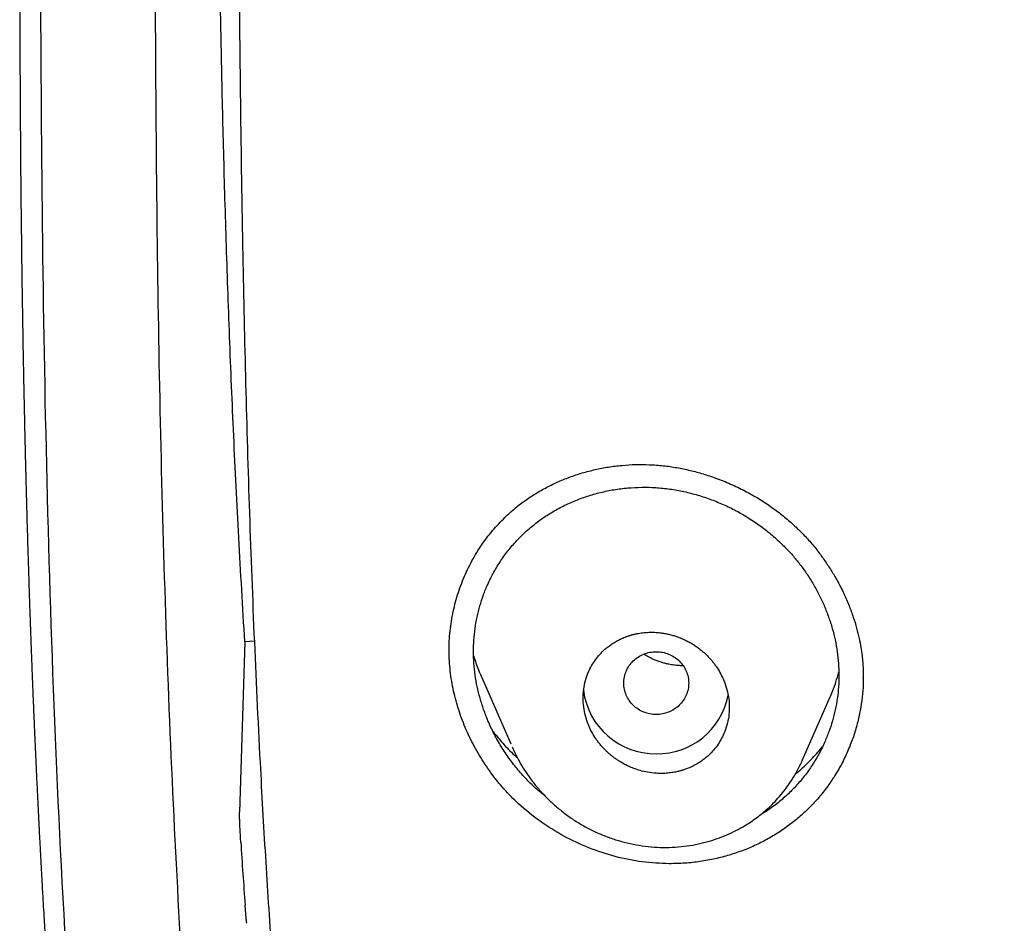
# Model space of a CAD drawing. Header units: millimetres. Extents: x 8 to 601, y 12 to 948.
# Tile 79 of 125: x 265 to 277, y 867 to 878. Entities that reach past the tile are written whole.
import ezdxf

# ---------------------------------------------------------------- set-up
doc = ezdxf.new("R2010")
doc.units = ezdxf.units.MM

msp = doc.modelspace()

# ---------------------------------------------------------------- linework, layer by layer
at = {"color": 7, "linetype": 'Continuous', "lineweight": 30}
for p, q in [((267.333, 870.39), (267.269, 868.294)), ((267.455, 870.401), (267.333, 870.39)), ((270.251, 869.95), (270.61, 869.137)), ((274.946, 869.943), (274.946, 869.951)), ((274.199, 868.937), (274.542, 869.715)), ((270.627, 869.099), (270.634, 869.082)), ((270.649, 869.05), (270.634, 869.082)), ((274.197, 868.933), (274.196, 868.931)), ((274.198, 868.932), (274.2, 868.937))]:
    msp.add_line(p, q, dxfattribs=at)
for centre, radius, start, end in [((272.386, 869.903), 0.889, 187.0165, 270.8333), ((272.411, 869.905), 0.892, 269.2457, 348.6749), ((400.847, 876.575), 133.843, 183.70474, 184.03845)]:
    msp.add_arc(centre, radius, start, end, dxfattribs=at)
for points, knots in [([(367.724, 842.606), (368.186, 843.834), (369.104, 846.279), (370.088, 850.049), (370.862, 853.83), (371.446, 857.622), (371.933, 861.808), (372.287, 866.387), (372.497, 871.352), (372.592, 876.9), (372.582, 883.029), (372.57, 889.759), (372.467, 896.508), (372.148, 903.286), (371.604, 908.942), (370.934, 913.465), (370.268, 916.863), (369.389, 920.247), (368.233, 923.591), (366.816, 926.668), (365.139, 929.432), (363.245, 931.847), (361.035, 933.992), (358.596, 935.846), (356.014, 937.444), (352.893, 939.047), (349.207, 940.568), (344.957, 941.937), (340.641, 943.02), (336.275, 943.847), (331.874, 944.416), (327.463, 944.74), (323.071, 944.867), (318.7, 944.878), (314.329, 944.865), (309.936, 944.738), (305.525, 944.416), (301.124, 943.848), (296.759, 943.02), (292.442, 941.939), (288.193, 940.568), (284.506, 939.048), (281.385, 937.445), (278.803, 935.848), (276.364, 933.992), (274.154, 931.848), (272.261, 929.432), (270.584, 926.668), (269.166, 923.592), (268.011, 920.247), (267.131, 916.863), (266.466, 913.465), (265.796, 908.942), (265.251, 903.286), (264.933, 896.508), (264.829, 889.759), (264.817, 883.029), (264.807, 876.449), (264.93, 869.996), (265.277, 863.671), (265.856, 858.212), (266.575, 853.627), (267.344, 849.914), (268.318, 846.213), (269.222, 843.812), (269.676, 842.606)], [0, 0, 0, 0, 0.01422, 0.028301, 0.042283, 0.056188, 0.070046, 0.088148, 0.106186, 0.124159, 0.148558, 0.172923, 0.197399, 0.221993, 0.24671, 0.259145, 0.27167, 0.284302, 0.297067, 0.309991, 0.320883, 0.3319, 0.342924, 0.353811, 0.364567, 0.375221, 0.391058, 0.40678, 0.422432, 0.438055, 0.453668, 0.469227, 0.484683, 0.500001, 0.515318, 0.530774, 0.546334, 0.561944, 0.577571, 0.59322, 0.608942, 0.624779, 0.635434, 0.646191, 0.657076, 0.668103, 0.679114, 0.690014, 0.702933, 0.7157, 0.728331, 0.740856, 0.753291, 0.778008, 0.802602, 0.827078, 0.851444, 0.875842, 0.898728, 0.921719, 0.944802, 0.958463, 0.9722, 0.986034, 1, 1, 1, 1]), ([(366.332, 842.728), (366.708, 843.715), (367.459, 845.689), (368.322, 848.729), (369.035, 851.799), (369.607, 854.894), (370.066, 858.003), (370.5, 861.715), (370.849, 866.034), (371.072, 870.955), (371.172, 876.1), (371.177, 881.465), (371.162, 887.054), (371.105, 892.646), (370.932, 898.243), (370.577, 903.84), (370.074, 908.492), (369.509, 912.198), (368.981, 914.964), (368.324, 917.709), (367.508, 920.417), (366.501, 923.069), (365.372, 925.421), (364.155, 927.464), (362.906, 929.211), (361.492, 930.837), (359.748, 932.485), (357.646, 934.094), (355.195, 935.625), (352.457, 937.048), (349.444, 938.344), (346.168, 939.5), (342.829, 940.466), (339.443, 941.262), (335.737, 941.953), (331.711, 942.482), (327.376, 942.809), (323.037, 942.941), (318.701, 942.955), (314.363, 942.94), (310.023, 942.807), (305.687, 942.482), (301.661, 941.953), (297.957, 941.263), (294.571, 940.467), (291.233, 939.499), (287.956, 938.343), (284.942, 937.048), (282.205, 935.625), (279.754, 934.094), (277.654, 932.484), (275.908, 930.838), (274.496, 929.211), (273.245, 927.464), (272.029, 925.42), (270.899, 923.069), (269.892, 920.417), (269.077, 917.709), (268.42, 914.965), (267.892, 912.198), (267.327, 908.493), (266.823, 903.84), (266.469, 898.244), (266.296, 892.647), (266.238, 887.054), (266.223, 881.465), (266.228, 876.175), (266.323, 871.179), (266.527, 866.482), (266.885, 861.789), (267.366, 857.69), (267.915, 854.186), (268.478, 851.272), (269.172, 848.382), (270.001, 845.519), (270.712, 843.659), (271.068, 842.728)], [0, 0, 0, 0, 0.011709, 0.0234, 0.035079, 0.046745, 0.058401, 0.070053, 0.08835, 0.106637, 0.124908, 0.145647, 0.166375, 0.187119, 0.207887, 0.228673, 0.249479, 0.259892, 0.270315, 0.28075, 0.291198, 0.301658, 0.31213, 0.319994, 0.327864, 0.335737, 0.343609, 0.354092, 0.364563, 0.37502, 0.38755, 0.400066, 0.41258, 0.425091, 0.437599, 0.45323, 0.468841, 0.484431, 0.499999, 0.515569, 0.531166, 0.546782, 0.562408, 0.574915, 0.587424, 0.599934, 0.612454, 0.624987, 0.635443, 0.645912, 0.656393, 0.664263, 0.672136, 0.680006, 0.687871, 0.698343, 0.708803, 0.71925, 0.729685, 0.740108, 0.750521, 0.771326, 0.792113, 0.81288, 0.833624, 0.854353, 0.875091, 0.892532, 0.909986, 0.927451, 0.944927, 0.955919, 0.966921, 0.977933, 0.988958, 1, 1, 1, 1]), ([(265.543, 909.612), (265.542, 909.607), (265.54, 909.584), (265.536, 909.54), (265.529, 909.477), (265.522, 909.407), (265.515, 909.329), (265.506, 909.238), (265.496, 909.141), (265.486, 909.04), (265.477, 908.948), (265.469, 908.866), (265.462, 908.791), (265.455, 908.714), (265.447, 908.627), (265.437, 908.525), (265.427, 908.421), (265.418, 908.317), (265.409, 908.216), (265.399, 908.116), (265.391, 908.022), (265.383, 907.937), (265.377, 907.864), (265.372, 907.804), (265.367, 907.753), (265.363, 907.706), (265.358, 907.651), (265.352, 907.586), (265.346, 907.515), (265.34, 907.444), (265.334, 907.377), (265.329, 907.309), (265.323, 907.242), (265.318, 907.178), (265.313, 907.118), (265.307, 907.055), (265.301, 906.983), (265.294, 906.888), (265.284, 906.773), (265.273, 906.641), (265.263, 906.513), (265.254, 906.394), (265.245, 906.286), (265.238, 906.189), (265.232, 906.116), (265.228, 906.058), (265.224, 906.01), (265.22, 905.951), (265.214, 905.881), (265.209, 905.808), (265.204, 905.739), (265.199, 905.675), (265.195, 905.618), (265.191, 905.567), (265.188, 905.523), (265.185, 905.484), (265.182, 905.445), (265.179, 905.4), (265.175, 905.344), (265.17, 905.276), (265.164, 905.199), (265.159, 905.124), (265.154, 905.053), (265.15, 904.987), (265.145, 904.919), (265.14, 904.85), (265.136, 904.785), (265.132, 904.728), (265.129, 904.682), (265.126, 904.642), (265.123, 904.596), (265.119, 904.539), (265.114, 904.468), (265.109, 904.393), (265.104, 904.315), (265.098, 904.217), (265.09, 904.1), (265.082, 903.968), (265.074, 903.844), (265.067, 903.726), (265.059, 903.598), (265.05, 903.455), (265.04, 903.292), (265.03, 903.122), (265.022, 902.976), (265.015, 902.861), (265.011, 902.781), (265.006, 902.71), (265.002, 902.637), (264.998, 902.554), (264.993, 902.459), (264.987, 902.357), (264.981, 902.253), (264.976, 902.154), (264.971, 902.06), (264.967, 901.981), (264.963, 901.915), (264.96, 901.855), (264.957, 901.79), (264.953, 901.716), (264.948, 901.617), (264.942, 901.499), (264.936, 901.367), (264.931, 901.262), (264.927, 901.184), (264.924, 901.13), (264.922, 901.078), (264.919, 901.02), (264.915, 900.94), (264.911, 900.838), (264.905, 900.723), (264.9, 900.612), (264.896, 900.508), (264.891, 900.411), (264.887, 900.32), (264.884, 900.237), (264.88, 900.16), (264.877, 900.09), (264.875, 900.029), (264.873, 899.986), (264.872, 899.955), (264.871, 899.928), (264.869, 899.892), (264.867, 899.847), (264.864, 899.775), (264.86, 899.681), (264.856, 899.567), (264.851, 899.456), (264.847, 899.35), (264.843, 899.253), (264.84, 899.169), (264.837, 899.099), (264.835, 899.033), (264.832, 898.963), (264.829, 898.881), (264.826, 898.792), (264.823, 898.7), (264.819, 898.591), (264.814, 898.468), (264.809, 898.329), (264.805, 898.191), (264.801, 898.074), (264.798, 897.982), (264.796, 897.919), (264.794, 897.861), (264.792, 897.802), (264.789, 897.73), (264.787, 897.643), (264.784, 897.542), (264.78, 897.435), (264.777, 897.323), (264.774, 897.222), (264.771, 897.131), (264.769, 897.052), (264.766, 896.971), (264.764, 896.892), (264.762, 896.817), (264.76, 896.752), (264.758, 896.697), (264.757, 896.652), (264.756, 896.616), (264.755, 896.584), (264.754, 896.547), (264.753, 896.5), (264.751, 896.442), (264.749, 896.375), (264.747, 896.301), (264.745, 896.225), (264.743, 896.135), (264.74, 896.03), (264.737, 895.912), (264.734, 895.796), (264.732, 895.683), (264.729, 895.573), (264.726, 895.47), (264.724, 895.384), (264.723, 895.315), (264.722, 895.261), (264.72, 895.213), (264.719, 895.168), (264.719, 895.128), (264.718, 895.086), (264.716, 895.038), (264.715, 894.977), (264.713, 894.902), (264.712, 894.813), (264.709, 894.717), (264.707, 894.618), (264.705, 894.492), (264.702, 894.341), (264.698, 894.174), (264.695, 894.021), (264.693, 893.883), (264.69, 893.755), (264.688, 893.641), (264.686, 893.542), (264.685, 893.456), (264.683, 893.377), (264.682, 893.3), (264.681, 893.218), (264.679, 893.128), (264.677, 893.028), (264.675, 892.883), (264.672, 892.688), (264.668, 892.443), (264.664, 892.183), (264.66, 891.916), (264.657, 891.668), (264.654, 891.443), (264.651, 891.242), (264.649, 891.045), (264.646, 890.854), (264.644, 890.67), (264.642, 890.495), (264.64, 890.331), (264.638, 890.177), (264.637, 890.032), (264.634, 889.759), (264.631, 889.48), (264.628, 889.194), (264.627, 889.034), (264.625, 888.869), (264.623, 888.695), (264.622, 888.509), (264.62, 888.311), (264.618, 888.094), (264.616, 887.857), (264.614, 887.599), (264.611, 887.326), (264.609, 887.039), (264.606, 886.737), (264.604, 886.421), (264.601, 886.091), (264.598, 885.753), (264.596, 885.415), (264.593, 885.089), (264.591, 884.776), (264.588, 884.478), (264.586, 884.192), (264.584, 883.917), (264.582, 883.652), (264.58, 883.398), (264.579, 883.157), (264.577, 882.929), (264.576, 882.736), (264.575, 882.578), (264.574, 882.456), (264.573, 882.345), (264.572, 882.246), (264.572, 882.159), (264.571, 882.084), (264.571, 882.021), (264.571, 881.962), (264.57, 881.902), (264.57, 881.834), (264.57, 881.757), (264.569, 881.666), (264.568, 881.56), (264.568, 881.437), (264.567, 881.302), (264.566, 881.152), (264.566, 880.984), (264.565, 880.798), (264.564, 880.599), (264.563, 880.384), (264.563, 880.154), (264.562, 879.914), (264.562, 879.664), (264.562, 879.406), (264.561, 879.134), (264.561, 878.85), (264.562, 878.623), (264.562, 878.46), (264.562, 878.363), (264.562, 878.267), (264.562, 878.177), (264.563, 878.097), (264.563, 878.029), (264.563, 877.973), (264.563, 877.927), (264.563, 877.883), (264.563, 877.833), (264.564, 877.769), (264.564, 877.693), (264.564, 877.605), (264.565, 877.5), (264.565, 877.379), (264.566, 877.246), (264.567, 877.11), (264.567, 876.978), (264.568, 876.848), (264.569, 876.722), (264.57, 876.599), (264.571, 876.462), (264.572, 876.312), (264.573, 876.15), (264.575, 875.995), (264.576, 875.847), (264.578, 875.707), (264.579, 875.577), (264.581, 875.467), (264.582, 875.375), (264.583, 875.299), (264.583, 875.231), (264.584, 875.172), (264.585, 875.12), (264.585, 875.074), (264.586, 875.022), (264.587, 874.958), (264.588, 874.878), (264.589, 874.782), (264.591, 874.671), (264.593, 874.545), (264.596, 874.378), (264.599, 874.174), (264.603, 873.937), (264.607, 873.738), (264.61, 873.576), (264.613, 873.45), (264.615, 873.325), (264.618, 873.201), (264.621, 873.082), (264.623, 872.966), (264.626, 872.856), (264.628, 872.753), (264.63, 872.664), (264.632, 872.592), (264.633, 872.535), (264.635, 872.487), (264.636, 872.438), (264.637, 872.383), (264.639, 872.321), (264.641, 872.251), (264.643, 872.174), (264.645, 872.078), (264.649, 871.962), (264.652, 871.823), (264.657, 871.668), (264.662, 871.497), (264.668, 871.309), (264.674, 871.125), (264.68, 870.946), (264.684, 870.812), (264.688, 870.709), (264.69, 870.639), (264.693, 870.572), (264.695, 870.516), (264.696, 870.472), (264.697, 870.44), (264.698, 870.417), (264.699, 870.399), (264.699, 870.382), (264.7, 870.361), (264.701, 870.339), (264.702, 870.301), (264.705, 870.245), (264.707, 870.167), (264.711, 870.077), (264.715, 869.979), (264.719, 869.878), (264.724, 869.736), (264.732, 869.555), (264.741, 869.346), (264.749, 869.154), (264.757, 868.972), (264.766, 868.789), (264.773, 868.637), (264.779, 868.518), (264.783, 868.432), (264.787, 868.347), (264.791, 868.269), (264.794, 868.206), (264.797, 868.157), (264.798, 868.123), (264.8, 868.096), (264.801, 868.072), (264.802, 868.042), (264.805, 867.998), (264.808, 867.939), (264.812, 867.866), (264.816, 867.78), (264.821, 867.682), (264.827, 867.58), (264.834, 867.452), (264.842, 867.303), (264.852, 867.136), (264.861, 866.983), (264.869, 866.838), (264.878, 866.696), (264.885, 866.579), (264.891, 866.486), (264.895, 866.418), (264.899, 866.351), (264.903, 866.288), (264.907, 866.235), (264.909, 866.195), (264.911, 866.167), (264.912, 866.148), (264.913, 866.131), (264.915, 866.112), (264.917, 866.079), (264.92, 866.031), (264.924, 865.964), (264.93, 865.884), (264.936, 865.791), (264.943, 865.685), (264.952, 865.559), (264.962, 865.415), (264.973, 865.253), (264.986, 865.082), (264.996, 864.939), (265.005, 864.826), (265.011, 864.748), (265.017, 864.668), (265.023, 864.586), (265.029, 864.503), (265.036, 864.419), (265.042, 864.346), (265.046, 864.288), (265.049, 864.247), (265.052, 864.217), (265.054, 864.195), (265.055, 864.174), (265.057, 864.151), (265.06, 864.11), (265.065, 864.048), (265.073, 863.96), (265.081, 863.856), (265.091, 863.741), (265.101, 863.624), (265.112, 863.492), (265.124, 863.348), (265.138, 863.196), (265.15, 863.054), (265.162, 862.918), (265.175, 862.783), (265.188, 862.643), (265.199, 862.524), (265.208, 862.43), (265.214, 862.367), (265.219, 862.315), (265.222, 862.278), (265.225, 862.251), (265.227, 862.227), (265.23, 862.199), (265.234, 862.16), (265.239, 862.109), (265.245, 862.047), (265.252, 861.973), (265.26, 861.89), (265.269, 861.799), (265.284, 861.656), (265.303, 861.469), (265.326, 861.244), (265.348, 861.037), (265.368, 860.857), (265.384, 860.705), (265.399, 860.576), (265.412, 860.459), (265.424, 860.353), (265.434, 860.264), (265.442, 860.19), (265.45, 860.127), (265.457, 860.062), (265.465, 859.991), (265.475, 859.911), (265.485, 859.821), (265.497, 859.721), (265.51, 859.611), (265.524, 859.495), (265.539, 859.376), (265.553, 859.257), (265.57, 859.124), (265.589, 858.975), (265.609, 858.813), (265.63, 858.65), (265.648, 858.515), (265.662, 858.408), (265.672, 858.332), (265.681, 858.264), (265.689, 858.204), (265.696, 858.152), (265.703, 858.106), (265.709, 858.061), (265.716, 858.01), (265.724, 857.948), (265.734, 857.874), (265.746, 857.79), (265.758, 857.7), (265.774, 857.59), (265.791, 857.464), (265.811, 857.325), (265.831, 857.191), (265.85, 857.062), (265.868, 856.94), (265.884, 856.828), (265.899, 856.729), (265.912, 856.643), (265.923, 856.568), (265.933, 856.501), (265.943, 856.436), (265.954, 856.366), (265.966, 856.288), (265.979, 856.204), (265.994, 856.112), (266.009, 856.013), (266.026, 855.906), (266.045, 855.79), (266.064, 855.674), (266.082, 855.56), (266.101, 855.449), (266.12, 855.331), (266.141, 855.205), (266.163, 855.073), (266.183, 854.957), (266.199, 854.865), (266.21, 854.803), (266.218, 854.756), (266.224, 854.721), (266.229, 854.691), (266.235, 854.656), (266.244, 854.609), (266.254, 854.549), (266.267, 854.475), (266.282, 854.394), (266.297, 854.308), (266.312, 854.224), (266.334, 854.104), (266.362, 853.951), (266.391, 853.793), (266.415, 853.667), (266.433, 853.571), (266.45, 853.479), (266.467, 853.39), (266.484, 853.306), (266.498, 853.234), (266.509, 853.175), (266.517, 853.132), (266.525, 853.094), (266.532, 853.055), (266.541, 853.012), (266.553, 852.952), (266.569, 852.873), (266.589, 852.771), (266.612, 852.658), (266.637, 852.536), (266.663, 852.405), (266.692, 852.266), (266.717, 852.145), (266.738, 852.046), (266.755, 851.97), (266.771, 851.895), (266.786, 851.825), (266.799, 851.765), (266.809, 851.715), (266.818, 851.674), (266.826, 851.638), (266.835, 851.598), (266.846, 851.547), (266.86, 851.482), (266.876, 851.409), (266.893, 851.334), (266.909, 851.261), (266.93, 851.168), (266.955, 851.059), (266.983, 850.937), (267.008, 850.829), (267.03, 850.732), (267.05, 850.646), (267.069, 850.565), (267.088, 850.488), (267.105, 850.416), (267.121, 850.348), (267.137, 850.279), (267.156, 850.201), (267.178, 850.111), (267.202, 850.013), (267.228, 849.908), (267.255, 849.797), (267.284, 849.681), (267.314, 849.565), (267.343, 849.451), (267.37, 849.345), (267.395, 849.246), (267.418, 849.157), (267.44, 849.074), (267.46, 848.999), (267.477, 848.933), (267.493, 848.873), (267.51, 848.811), (267.528, 848.743), (267.548, 848.667), (267.571, 848.582), (267.597, 848.488), (267.622, 848.396), (267.647, 848.308), (267.669, 848.228), (267.693, 848.143), (267.716, 848.059), (267.738, 847.982), (267.756, 847.918), (267.77, 847.87), (267.781, 847.833), (267.79, 847.8), (267.802, 847.76), (267.816, 847.71), (267.834, 847.65), (267.852, 847.586), (267.876, 847.504), (267.904, 847.409), (267.936, 847.301), (267.967, 847.197), (267.997, 847.098), (268.025, 847.005), (268.051, 846.92), (268.073, 846.85), (268.09, 846.795), (268.103, 846.753), (268.114, 846.718), (268.123, 846.688), (268.132, 846.659), (268.143, 846.626), (268.156, 846.584), (268.172, 846.532), (268.191, 846.472), (268.217, 846.392), (268.246, 846.298), (268.279, 846.196), (268.309, 846.104), (268.337, 846.02), (268.368, 845.924), (268.405, 845.812), (268.449, 845.681), (268.495, 845.544), (268.545, 845.397), (268.598, 845.242), (268.654, 845.084), (268.7, 844.952), (268.736, 844.851), (268.76, 844.784), (268.781, 844.726), (268.8, 844.673), (268.82, 844.619), (268.843, 844.554), (268.871, 844.477), (268.904, 844.388), (268.94, 844.29), (268.975, 844.197), (269.007, 844.111), (269.036, 844.034), (269.064, 843.962), (269.087, 843.9), (269.107, 843.849), (269.125, 843.802), (269.144, 843.752), (269.166, 843.697), (269.189, 843.637), (269.213, 843.575), (269.239, 843.511), (269.265, 843.444), (269.295, 843.369), (269.326, 843.291), (269.359, 843.208), (269.393, 843.124), (269.427, 843.042), (269.457, 842.968), (269.485, 842.899), (269.518, 842.822), (269.557, 842.728), (269.604, 842.616), (269.65, 842.507), (269.692, 842.408), (269.727, 842.328), (269.757, 842.257), (269.786, 842.191), (269.819, 842.115), (269.859, 842.025), (269.906, 841.919), (269.954, 841.812), (270.001, 841.708), (270.045, 841.611), (270.087, 841.52), (270.126, 841.436), (270.162, 841.359), (270.195, 841.288), (270.229, 841.216), (270.265, 841.141), (270.303, 841.059), (270.343, 840.977), (270.38, 840.901), (270.414, 840.83), (270.447, 840.764), (270.478, 840.7), (270.507, 840.641), (270.538, 840.578), (270.574, 840.507), (270.616, 840.423), (270.661, 840.335), (270.708, 840.242), (270.755, 840.151), (270.8, 840.064), (270.844, 839.978), (270.893, 839.887), (270.942, 839.794), (270.989, 839.706), (271.033, 839.623), (271.074, 839.546), (271.115, 839.472), (271.153, 839.401), (271.195, 839.325), (271.242, 839.241), (271.296, 839.145), (271.355, 839.039), (271.417, 838.93), (271.475, 838.829), (271.528, 838.736), (271.577, 838.652), (271.624, 838.572), (271.664, 838.503), (271.699, 838.445), (271.728, 838.396), (271.758, 838.346), (271.792, 838.289), (271.832, 838.222), (271.875, 838.151), (271.917, 838.082), (271.954, 838.021), (272, 837.946), (272.059, 837.852), (272.128, 837.741), (272.196, 837.633), (272.262, 837.528), (272.334, 837.416), (272.408, 837.302), (272.481, 837.19), (272.547, 837.089), (272.609, 836.994), (272.668, 836.906), (272.724, 836.821), (272.777, 836.743), (272.828, 836.668), (272.875, 836.599), (272.921, 836.531), (272.968, 836.462), (273.018, 836.39), (273.067, 836.319), (273.116, 836.249), (273.164, 836.181), (273.209, 836.116), (273.25, 836.057), (273.291, 836), (273.333, 835.941), (273.366, 835.894), (273.386, 835.867), (273.39, 835.861)], [0, 0, 0, 0, 0.000168, 0.000948, 0.001764, 0.002694, 0.003747, 0.004881, 0.006342, 0.007656, 0.008896, 0.010027, 0.010953, 0.011907, 0.013081, 0.014461, 0.015962, 0.017261, 0.018611, 0.019963, 0.02126, 0.022381, 0.023323, 0.024183, 0.024762, 0.025354, 0.026078, 0.026952, 0.027945, 0.028898, 0.029784, 0.030604, 0.03159, 0.03244, 0.033169, 0.033985, 0.034944, 0.036022, 0.037754, 0.039518, 0.041251, 0.042832, 0.044271, 0.045519, 0.046675, 0.047184, 0.047798, 0.04858, 0.04953, 0.050558, 0.051478, 0.052283, 0.053078, 0.053724, 0.054298, 0.05482, 0.055296, 0.055838, 0.056603, 0.057506, 0.058538, 0.059641, 0.060476, 0.061342, 0.062239, 0.063165, 0.064067, 0.064814, 0.06542, 0.0659, 0.066401, 0.067224, 0.068172, 0.069181, 0.070201, 0.071232, 0.073075, 0.074818, 0.076448, 0.077967, 0.079465, 0.081487, 0.083632, 0.085877, 0.088209, 0.089394, 0.090434, 0.091329, 0.092228, 0.09331, 0.094571, 0.095978, 0.097342, 0.098662, 0.099913, 0.101022, 0.10179, 0.10252, 0.103373, 0.104357, 0.105457, 0.107269, 0.109012, 0.110668, 0.1114, 0.112098, 0.112762, 0.113479, 0.114376, 0.115925, 0.11747, 0.118927, 0.120297, 0.121578, 0.122771, 0.123869, 0.124842, 0.125822, 0.126629, 0.127262, 0.127512, 0.127855, 0.128323, 0.128915, 0.129629, 0.131156, 0.132651, 0.134113, 0.13554, 0.136833, 0.137938, 0.138855, 0.139608, 0.140527, 0.14163, 0.142842, 0.144059, 0.145278, 0.147113, 0.148946, 0.150771, 0.152576, 0.153571, 0.154396, 0.155079, 0.155842, 0.156736, 0.157929, 0.159282, 0.160704, 0.162177, 0.1637, 0.164725, 0.165772, 0.166841, 0.167927, 0.168926, 0.16979, 0.170519, 0.171115, 0.171576, 0.171928, 0.172396, 0.173034, 0.173789, 0.174695, 0.175707, 0.176714, 0.17771, 0.179301, 0.180862, 0.182392, 0.183892, 0.185362, 0.186747, 0.187994, 0.188772, 0.189485, 0.190133, 0.190717, 0.191235, 0.191749, 0.192385, 0.193148, 0.194173, 0.195363, 0.196689, 0.198003, 0.199284, 0.201706, 0.204003, 0.205948, 0.207792, 0.209505, 0.211064, 0.212327, 0.213469, 0.214489, 0.215463, 0.216551, 0.217759, 0.219085, 0.220513, 0.223581, 0.226853, 0.230327, 0.23396, 0.237532, 0.240277, 0.242966, 0.245601, 0.248181, 0.250662, 0.253005, 0.255208, 0.257273, 0.2592, 0.261041, 0.268292, 0.270435, 0.272581, 0.274769, 0.277111, 0.279615, 0.28228, 0.285107, 0.288402, 0.291893, 0.29558, 0.299461, 0.303538, 0.307809, 0.312275, 0.316931, 0.321546, 0.325987, 0.330182, 0.334211, 0.338077, 0.341778, 0.345379, 0.348809, 0.352066, 0.355151, 0.358061, 0.359867, 0.361529, 0.363027, 0.364361, 0.36553, 0.366536, 0.367377, 0.368095, 0.368895, 0.36981, 0.370838, 0.37198, 0.373472, 0.375121, 0.376929, 0.378895, 0.381196, 0.383682, 0.38636, 0.38924, 0.392324, 0.395612, 0.398899, 0.402365, 0.406009, 0.409829, 0.413822, 0.415109, 0.416413, 0.417733, 0.418964, 0.420039, 0.420944, 0.421699, 0.422304, 0.422764, 0.42346, 0.424317, 0.425334, 0.426511, 0.427849, 0.429532, 0.431373, 0.43319, 0.434963, 0.436693, 0.43838, 0.440024, 0.441625, 0.443877, 0.446037, 0.448106, 0.450084, 0.451969, 0.45371, 0.455281, 0.456395, 0.457403, 0.458305, 0.4591, 0.45979, 0.460374, 0.460964, 0.461842, 0.462923, 0.464201, 0.465677, 0.46735, 0.469221, 0.472376, 0.475528, 0.478672, 0.480348, 0.482022, 0.483692, 0.48536, 0.486968, 0.488439, 0.49, 0.491372, 0.492555, 0.493549, 0.494268, 0.494845, 0.495474, 0.496203, 0.497033, 0.497963, 0.498994, 0.500125, 0.501788, 0.503633, 0.505691, 0.507968, 0.510465, 0.513183, 0.515333, 0.517605, 0.51853, 0.519474, 0.520404, 0.521182, 0.521737, 0.522159, 0.522449, 0.52265, 0.522881, 0.523149, 0.523454, 0.523795, 0.524658, 0.525693, 0.5269, 0.528252, 0.529599, 0.530921, 0.533938, 0.536813, 0.539258, 0.541639, 0.544072, 0.546563, 0.547696, 0.548841, 0.549997, 0.551073, 0.551966, 0.55254, 0.553001, 0.553351, 0.553613, 0.553956, 0.554559, 0.555346, 0.556317, 0.557471, 0.558807, 0.560199, 0.56154, 0.563937, 0.566155, 0.568196, 0.570064, 0.571923, 0.573865, 0.574746, 0.575642, 0.576556, 0.577432, 0.578143, 0.578682, 0.579032, 0.579241, 0.579453, 0.579713, 0.580022, 0.58074, 0.581632, 0.582698, 0.583938, 0.585354, 0.586942, 0.588959, 0.59111, 0.593394, 0.595812, 0.596834, 0.597879, 0.598945, 0.600034, 0.601143, 0.602275, 0.60337, 0.604068, 0.604613, 0.605003, 0.605252, 0.605512, 0.605826, 0.606193, 0.607131, 0.608302, 0.609706, 0.611308, 0.612885, 0.614396, 0.616583, 0.618618, 0.6205, 0.622255, 0.624047, 0.625907, 0.627835, 0.628814, 0.629672, 0.63036, 0.630878, 0.631166, 0.631448, 0.631829, 0.632307, 0.633005, 0.633842, 0.634819, 0.635935, 0.637185, 0.63845, 0.641679, 0.64468, 0.64745, 0.64999, 0.651856, 0.653573, 0.655137, 0.65655, 0.657813, 0.658705, 0.659545, 0.660347, 0.661274, 0.662389, 0.663566, 0.664898, 0.666386, 0.667975, 0.669563, 0.671151, 0.672737, 0.674916, 0.677095, 0.679272, 0.681428, 0.682551, 0.683568, 0.684478, 0.685281, 0.685976, 0.686563, 0.687122, 0.68779, 0.688617, 0.689602, 0.690745, 0.691997, 0.693229, 0.695168, 0.697035, 0.698832, 0.700557, 0.702211, 0.703743, 0.70504, 0.706191, 0.707199, 0.708063, 0.708879, 0.709841, 0.710873, 0.712004, 0.713232, 0.714558, 0.715982, 0.717525, 0.71924, 0.720635, 0.722127, 0.723716, 0.725403, 0.727188, 0.729022, 0.730064, 0.7309, 0.73153, 0.731953, 0.732305, 0.732774, 0.733361, 0.734193, 0.735185, 0.736326, 0.737484, 0.738623, 0.739745, 0.742319, 0.744792, 0.746123, 0.747409, 0.748648, 0.74984, 0.750985, 0.752059, 0.752767, 0.753344, 0.753805, 0.754309, 0.754893, 0.755559, 0.756734, 0.758099, 0.759643, 0.761302, 0.763069, 0.764942, 0.766922, 0.767931, 0.768967, 0.770018, 0.770968, 0.771781, 0.772457, 0.772995, 0.773419, 0.773926, 0.77462, 0.775499, 0.776539, 0.77757, 0.778558, 0.779504, 0.781339, 0.782989, 0.784455, 0.785737, 0.786893, 0.787965, 0.78904, 0.790014, 0.79089, 0.791792, 0.792852, 0.794068, 0.795438, 0.796829, 0.798349, 0.799961, 0.801546, 0.803093, 0.804605, 0.805872, 0.807111, 0.808259, 0.809278, 0.81017, 0.810942, 0.811736, 0.81269, 0.813727, 0.814859, 0.816147, 0.817601, 0.818631, 0.819732, 0.820903, 0.822113, 0.823172, 0.824047, 0.824737, 0.825151, 0.825553, 0.8261, 0.826794, 0.827634, 0.828546, 0.829438, 0.830983, 0.832467, 0.833888, 0.835247, 0.836544, 0.837729, 0.838749, 0.839432, 0.840013, 0.840492, 0.840869, 0.841241, 0.841682, 0.842259, 0.842973, 0.843823, 0.844748, 0.846294, 0.847701, 0.848968, 0.850103, 0.851198, 0.852953, 0.854741, 0.856634, 0.858672, 0.860861, 0.86308, 0.865263, 0.866352, 0.867304, 0.868103, 0.868779, 0.869523, 0.870365, 0.871485, 0.872739, 0.874112, 0.875603, 0.876649, 0.877746, 0.878805, 0.879683, 0.880377, 0.880967, 0.88166, 0.882465, 0.883301, 0.884221, 0.885073, 0.886009, 0.887071, 0.888221, 0.889333, 0.8906, 0.891785, 0.892827, 0.893734, 0.894708, 0.896146, 0.897737, 0.899488, 0.900818, 0.901947, 0.90293, 0.903862, 0.904804, 0.906189, 0.90773, 0.909367, 0.910814, 0.912223, 0.913564, 0.914765, 0.91586, 0.916919, 0.917879, 0.918971, 0.920215, 0.921442, 0.9226, 0.92354, 0.924541, 0.925504, 0.926356, 0.927124, 0.92829, 0.929507, 0.930795, 0.9322, 0.933616, 0.934839, 0.936075, 0.937441, 0.938928, 0.940216, 0.941391, 0.942632, 0.943682, 0.944714, 0.945834, 0.947108, 0.948506, 0.950228, 0.951913, 0.953455, 0.954849, 0.956133, 0.957325, 0.958516, 0.959279, 0.960023, 0.960746, 0.961594, 0.962659, 0.963821, 0.964905, 0.965852, 0.96663, 0.968389, 0.970255, 0.971813, 0.973427, 0.975166, 0.977093, 0.978786, 0.980452, 0.981838, 0.983289, 0.984625, 0.985866, 0.987048, 0.988194, 0.989172, 0.990296, 0.991473, 0.992615, 0.993734, 0.994842, 0.995895, 0.996828, 0.997696, 0.998668, 0.999714, 1, 1, 1, 1]), ([(267.808, 864.744), (267.788, 864.978), (267.736, 865.596), (267.664, 866.599), (267.589, 867.752), (267.516, 869.049), (267.448, 870.491), (267.389, 872.077), (267.343, 873.665), (267.306, 875.353), (267.28, 877.143), (267.263, 879.035), (267.255, 880.926), (267.253, 882.818), (267.253, 884.71), (267.253, 886.511), (267.257, 888.223), (267.264, 889.844), (267.278, 891.465), (267.299, 893.086), (267.33, 894.707), (267.372, 896.328), (267.423, 897.834), (267.481, 899.223), (267.545, 900.497), (267.619, 901.769), (267.705, 903.041), (267.804, 904.312), (267.915, 905.581), (268.002, 906.425), (268.045, 906.847)], [0, 0, 0, 0, 0.016752, 0.044156, 0.071558, 0.098957, 0.136632, 0.17431, 0.211993, 0.249682, 0.294557, 0.33944, 0.384329, 0.42922, 0.474111, 0.519, 0.557476, 0.59595, 0.634422, 0.672892, 0.711362, 0.749836, 0.788331, 0.818587, 0.848844, 0.879098, 0.909344, 0.939579, 0.969798, 1, 1, 1, 1]), ([(267.333, 870.39), (267.308, 870.818), (267.257, 871.664), (267.196, 872.916), (267.145, 874.136), (267.104, 875.324), (267.071, 876.473), (267.045, 877.583), (267.026, 878.654), (267.01, 879.694), (266.999, 880.703), (266.991, 881.68), (266.985, 882.625), (266.982, 883.539), (266.979, 884.388), (266.978, 885.174), (266.977, 885.872), (266.977, 886.346), (266.977, 886.605), (266.977, 886.685), (266.977, 886.763), (266.977, 886.842), (266.977, 886.92), (266.977, 887.103), (266.977, 887.403), (266.977, 887.832), (266.977, 888.299), (266.977, 888.804), (266.977, 889.346), (266.978, 889.914), (266.979, 890.507), (266.98, 891.122), (266.982, 891.77), (266.986, 892.452), (266.99, 893.183), (266.997, 893.964), (267.006, 894.797), (267.017, 895.667), (267.028, 896.377), (267.037, 896.797), (267.039, 896.914)], [0, 0, 0, 0, 0.048455, 0.095674, 0.141659, 0.186415, 0.229941, 0.271494, 0.311862, 0.351045, 0.389043, 0.425855, 0.46148, 0.495918, 0.529168, 0.557444, 0.584799, 0.60811, 0.611109, 0.614097, 0.617072, 0.620035, 0.622986, 0.625924, 0.640693, 0.656885, 0.674502, 0.693542, 0.714006, 0.735893, 0.757833, 0.781037, 0.805504, 0.831234, 0.858226, 0.888231, 0.919651, 0.952486, 0.98673, 1, 1, 1, 1]), ([(270.531, 871.917), (270.566, 871.949), (270.639, 872.018), (270.76, 872.113), (270.894, 872.204), (271.034, 872.285), (271.18, 872.357), (271.332, 872.419), (271.488, 872.471), (271.648, 872.512), (271.812, 872.544), (271.978, 872.564), (272.146, 872.575), (272.259, 872.572), (272.316, 872.571)], [0, 0, 0, 0, 0.073552, 0.157202, 0.240948, 0.32482, 0.408832, 0.49298, 0.577253, 0.661634, 0.746106, 0.830656, 0.915283, 1, 1, 1, 1]), ([(272.316, 872.571), (272.373, 872.568), (272.486, 872.561), (272.654, 872.536), (272.818, 872.502), (272.977, 872.459), (273.143, 872.404), (273.314, 872.336), (273.489, 872.252), (273.652, 872.16), (273.805, 872.061), (273.946, 871.956), (274.076, 871.846), (274.195, 871.732), (274.302, 871.615), (274.399, 871.496), (274.486, 871.376), (274.563, 871.257), (274.639, 871.128), (274.71, 870.988), (274.774, 870.839), (274.826, 870.698), (274.867, 870.563), (274.898, 870.438), (274.92, 870.325), (274.934, 870.225), (274.943, 870.14), (274.947, 870.074), (274.949, 870.024), (274.949, 869.99), (274.949, 869.963), (274.949, 869.949), (274.949, 869.944)], [0, 0, 0, 0, 0.042523, 0.084331, 0.12539, 0.165659, 0.205101, 0.253181, 0.299857, 0.345088, 0.38885, 0.431137, 0.47196, 0.511372, 0.549493, 0.586326, 0.621857, 0.656067, 0.688937, 0.730649, 0.769921, 0.806733, 0.841078, 0.872953, 0.901691, 0.926829, 0.948395, 0.966424, 0.977656, 0.986959, 0.994378, 1, 1, 1, 1]), ([(271.041, 868.485), (271.01, 868.509), (270.933, 868.57), (270.819, 868.68), (270.698, 868.812), (270.588, 868.953), (270.489, 869.102), (270.401, 869.258), (270.33, 869.41), (270.273, 869.557), (270.229, 869.697), (270.194, 869.839), (270.168, 869.982), (270.153, 870.126), (270.148, 870.27), (270.153, 870.413), (270.167, 870.556), (270.192, 870.696), (270.226, 870.834), (270.27, 870.968), (270.327, 871.108), (270.398, 871.25), (270.486, 871.393), (270.585, 871.528), (270.696, 871.654), (270.817, 871.771), (270.948, 871.877), (271.088, 871.971), (271.235, 872.054), (271.388, 872.125), (271.547, 872.184), (271.711, 872.231), (271.878, 872.265), (272.049, 872.286), (272.221, 872.295), (272.394, 872.291), (272.568, 872.273), (272.741, 872.242), (272.912, 872.198), (273.08, 872.142), (273.245, 872.074), (273.405, 871.995), (273.559, 871.904), (273.706, 871.802), (273.846, 871.69), (273.969, 871.575), (274.077, 871.459), (274.171, 871.344), (274.258, 871.223), (274.337, 871.097), (274.408, 870.967), (274.47, 870.833), (274.524, 870.696), (274.569, 870.556), (274.604, 870.414), (274.63, 870.271), (274.645, 870.126), (274.651, 869.981), (274.646, 869.837), (274.631, 869.695), (274.605, 869.555), (274.571, 869.417), (274.526, 869.282), (274.47, 869.143), (274.398, 869), (274.311, 868.856), (274.212, 868.721), (274.102, 868.594), (273.982, 868.477), (273.851, 868.372), (273.748, 868.298), (273.687, 868.264), (273.675, 868.257)], [0, 0, 0, 0, 0.01015, 0.025767, 0.041402, 0.057046, 0.072701, 0.088361, 0.10402, 0.117063, 0.130096, 0.143115, 0.15612, 0.169115, 0.182106, 0.195114, 0.208148, 0.221202, 0.234266, 0.247334, 0.260398, 0.276051, 0.29169, 0.307344, 0.323038, 0.338797, 0.354566, 0.370286, 0.385975, 0.401643, 0.417296, 0.432937, 0.448567, 0.464187, 0.479799, 0.495409, 0.511028, 0.526669, 0.542326, 0.557995, 0.573664, 0.589324, 0.604966, 0.620586, 0.636182, 0.651759, 0.664742, 0.677736, 0.690744, 0.703764, 0.716795, 0.729834, 0.742879, 0.755928, 0.76898, 0.782039, 0.795108, 0.808199, 0.821291, 0.834364, 0.847429, 0.860491, 0.873553, 0.886615, 0.902285, 0.917949, 0.933602, 0.949242, 0.964872, 0.980491, 0.996106, 1, 1, 1, 1]), ([(272.56, 867.66), (272.449, 867.665), (272.226, 867.674), (271.894, 867.743), (271.569, 867.849), (271.258, 867.995), (270.966, 868.177), (270.721, 868.375), (270.521, 868.578), (270.36, 868.778), (270.218, 868.992), (270.097, 869.218), (269.998, 869.452), (269.923, 869.693), (269.872, 869.939), (269.847, 870.186), (269.849, 870.432), (269.878, 870.676), (269.933, 870.913), (270.011, 871.143), (270.113, 871.363), (270.237, 871.57), (270.377, 871.759), (270.485, 871.869), (270.537, 871.922)], [0, 0, 0, 0, 0.055795, 0.111821, 0.167969, 0.224078, 0.279995, 0.33563, 0.377292, 0.419021, 0.460806, 0.502607, 0.544375, 0.586066, 0.627653, 0.669142, 0.710615, 0.752173, 0.793844, 0.835615, 0.87745, 0.919298, 0.961116, 1, 1, 1, 1]), ([(272.399, 868.773), (272.428, 868.772), (272.482, 868.77), (272.557, 868.776), (272.612, 868.784), (272.648, 868.791), (272.669, 868.796), (272.689, 868.801), (272.707, 868.806), (272.723, 868.811), (272.758, 868.822), (272.808, 868.841), (272.872, 868.871), (272.93, 868.905), (272.983, 868.942), (273.038, 868.987), (273.095, 869.043), (273.15, 869.111), (273.196, 869.184), (273.238, 869.268), (273.272, 869.365), (273.294, 869.472), (273.302, 869.582), (273.295, 869.692), (273.272, 869.804), (273.238, 869.905), (273.196, 869.995), (273.158, 870.06), (273.123, 870.11), (273.094, 870.147), (273.064, 870.183), (273.032, 870.217), (272.997, 870.25), (272.961, 870.282), (272.922, 870.313), (272.88, 870.343), (272.836, 870.371), (272.789, 870.397), (272.744, 870.419), (272.702, 870.437), (272.661, 870.453), (272.616, 870.468), (272.568, 870.481), (272.515, 870.493), (272.458, 870.502), (272.389, 870.508), (272.313, 870.51), (272.234, 870.504), (272.18, 870.495), (272.146, 870.488), (272.129, 870.484), (272.112, 870.48), (272.097, 870.476), (272.083, 870.472), (272.071, 870.468), (272.044, 870.46), (272.002, 870.444), (271.947, 870.42), (271.897, 870.392), (271.85, 870.363), (271.808, 870.332), (271.758, 870.291), (271.704, 870.238), (271.649, 870.17), (271.602, 870.097), (271.56, 870.013), (271.526, 869.917), (271.504, 869.81), (271.497, 869.7), (271.504, 869.59), (271.526, 869.479), (271.559, 869.378), (271.601, 869.288), (271.64, 869.222), (271.675, 869.172), (271.703, 869.135), (271.734, 869.099), (271.765, 869.066), (271.796, 869.036), (271.827, 869.007), (271.861, 868.98), (271.896, 868.954), (271.934, 868.928), (271.973, 868.904), (272.015, 868.881), (272.064, 868.857), (272.126, 868.831), (272.205, 868.805), (272.297, 868.783), (272.364, 868.777), (272.399, 868.773)], [0, 0, 0, 0, 0.01539, 0.029066, 0.04103, 0.045262, 0.049229, 0.052932, 0.05637, 0.059543, 0.062452, 0.076079, 0.089137, 0.101627, 0.113551, 0.124909, 0.141527, 0.157847, 0.173876, 0.189618, 0.210169, 0.230242, 0.249853, 0.269815, 0.290098, 0.310723, 0.326431, 0.34235, 0.350393, 0.358492, 0.366646, 0.374858, 0.383101, 0.391571, 0.40027, 0.409198, 0.418355, 0.427742, 0.43736, 0.444407, 0.452082, 0.460384, 0.469314, 0.478871, 0.489056, 0.49987, 0.516173, 0.530348, 0.542393, 0.545971, 0.549306, 0.5524, 0.555253, 0.557864, 0.560233, 0.56236, 0.573805, 0.584837, 0.595456, 0.605663, 0.615459, 0.624844, 0.64147, 0.657794, 0.673824, 0.689564, 0.710109, 0.730172, 0.749772, 0.76957, 0.789753, 0.81034, 0.826064, 0.842033, 0.850116, 0.858263, 0.866475, 0.874753, 0.881903, 0.889243, 0.896775, 0.904497, 0.912411, 0.920517, 0.928815, 0.937306, 0.949606, 0.964156, 0.980954, 1, 1, 1, 1]), ([(270.151, 870.222), (270.154, 870.213), (270.172, 870.146), (270.206, 870.055), (270.241, 869.975), (270.252, 869.951)], [0, 0, 0, 0, 0.099803, 0.727196, 1, 1, 1, 1]), ([(272.399, 870.269), (272.373, 870.268), (272.321, 870.265), (272.245, 870.242), (272.176, 870.206), (272.114, 870.158), (272.065, 870.099), (272.028, 870.032), (272.005, 869.959), (271.997, 869.883), (272.005, 869.807), (272.028, 869.734), (272.065, 869.667), (272.114, 869.608), (272.176, 869.56), (272.245, 869.524), (272.321, 869.502), (272.399, 869.494), (272.478, 869.502), (272.553, 869.524), (272.623, 869.56), (272.684, 869.608), (272.734, 869.667), (272.771, 869.734), (272.794, 869.807), (272.802, 869.883), (272.794, 869.959), (272.771, 870.032), (272.734, 870.099), (272.684, 870.158), (272.623, 870.206), (272.553, 870.242), (272.478, 870.265), (272.425, 870.268), (272.399, 870.269)], [0, 0, 0, 0, 0.031244, 0.0625, 0.093756, 0.125, 0.156244, 0.1875, 0.218756, 0.25, 0.281244, 0.3125, 0.343756, 0.375, 0.406244, 0.4375, 0.468756, 0.5, 0.531244, 0.5625, 0.593756, 0.625, 0.656244, 0.6875, 0.718756, 0.75, 0.781244, 0.8125, 0.843756, 0.875, 0.906244, 0.9375, 0.968756, 1, 1, 1, 1]), ([(272.732, 870.097), (272.717, 870.097), (272.689, 870.097), (272.65, 870.1), (272.617, 870.104), (272.587, 870.109), (272.553, 870.115), (272.514, 870.124), (272.469, 870.137), (272.423, 870.152), (272.38, 870.169), (272.344, 870.185), (272.317, 870.199), (272.292, 870.212), (272.269, 870.225), (272.253, 870.235), (272.246, 870.239)], [0, 0, 0, 0, 0.092065, 0.1706, 0.236204, 0.289469, 0.352809, 0.437465, 0.524315, 0.624686, 0.716434, 0.791608, 0.850196, 0.892191, 0.952343, 1, 1, 1, 1]), ([(274.948, 869.947), (274.948, 869.934), (274.95, 869.868), (274.941, 869.748), (274.92, 869.587), (274.887, 869.425), (274.842, 869.262), (274.783, 869.101), (274.711, 868.941), (274.626, 868.783), (274.526, 868.631), (274.418, 868.492), (274.305, 868.367), (274.188, 868.256), (274.062, 868.152), (273.927, 868.056), (273.782, 867.968), (273.63, 867.89), (273.469, 867.822), (273.3, 867.765), (273.124, 867.719), (272.941, 867.686), (272.753, 867.664), (272.625, 867.662), (272.56, 867.66)], [0, 0, 0, 0, 0.010226, 0.05298, 0.096727, 0.141497, 0.187311, 0.234183, 0.282123, 0.331136, 0.381227, 0.432407, 0.475906, 0.520135, 0.564941, 0.610357, 0.656426, 0.703184, 0.750666, 0.798901, 0.84792, 0.897751, 0.948431, 1, 1, 1, 1]), ([(274.541, 869.715), (274.544, 869.721), (274.572, 869.779), (274.609, 869.88), (274.636, 869.978), (274.648, 870.019)], [0, 0, 0, 0, 0.058668, 0.600021, 1, 1, 1, 1]), ([(270.39, 869.287), (270.43, 869.238), (270.513, 869.137), (270.614, 869.031), (270.678, 868.976), (270.689, 868.966)], [0, 0, 0, 0, 0.427745, 0.894296, 1, 1, 1, 1]), ([(274.113, 868.765), (274.114, 868.766), (274.166, 868.804), (274.259, 868.893), (274.37, 869.004), (274.428, 869.079), (274.447, 869.103)], [0, 0, 0, 0, 0.005866, 0.407182, 0.807434, 1, 1, 1, 1]), ([(270.646, 869.053), (270.663, 869.017), (270.699, 868.944), (270.762, 868.836), (270.833, 868.728), (270.915, 868.622), (271.006, 868.517), (271.108, 868.416), (271.218, 868.32), (271.336, 868.231), (271.46, 868.151), (271.59, 868.08), (271.725, 868.018), (271.863, 867.966), (272.006, 867.924), (272.151, 867.892), (272.299, 867.87), (272.447, 867.86), (272.595, 867.861), (272.741, 867.873), (272.883, 867.895), (273.019, 867.927), (273.147, 867.967), (273.268, 868.014), (273.381, 868.067), (273.48, 868.122), (273.565, 868.176), (273.64, 868.229), (273.709, 868.283), (273.778, 868.343), (273.847, 868.41), (273.92, 868.489), (273.994, 868.58), (274.067, 868.685), (274.138, 868.803), (274.178, 868.889), (274.198, 868.932)], [0, 0, 0, 0, 0.0264757, 0.0539528, 0.0824695, 0.1120752, 0.1427965, 0.1743903, 0.20684, 0.2395215, 0.2721785, 0.3048624, 0.3376182, 0.3704859, 0.4035022, 0.436703, 0.4701181, 0.50356, 0.536972, 0.5703825, 0.6030854, 0.634727, 0.665336, 0.694935, 0.7235419, 0.7511709, 0.7725789, 0.793373, 0.8135187, 0.8333853, 0.8553417, 0.8797084, 0.9064841, 0.9356693, 0.9672658, 1, 1, 1, 1]), ([(267.284, 867.927), (267.283, 867.949), (267.28, 867.991), (267.277, 868.053), (267.274, 868.107), (267.272, 868.148), (267.271, 868.179), (267.27, 868.202), (267.27, 868.224), (267.269, 868.249), (267.268, 868.275), (267.269, 868.288), (267.269, 868.294)], [0, 0, 0, 0, 0.1440931, 0.2753548, 0.393776, 0.49935, 0.5636932, 0.6275393, 0.6908902, 0.7537479, 0.8778448, 1, 1, 1, 1]), ([(267.359, 866.928), (267.359, 866.928), (267.358, 866.928), (267.356, 866.941), (267.353, 866.959), (267.352, 866.974), (267.351, 866.982), (267.35, 866.992), (267.349, 867.005), (267.347, 867.022), (267.345, 867.045), (267.343, 867.074), (267.34, 867.109), (267.338, 867.135), (267.337, 867.149)], [0, 0, 0, 0, 0.092775, 0.24468, 0.402643, 0.432706, 0.469367, 0.512626, 0.562481, 0.618933, 0.698758, 0.788881, 0.889296, 1, 1, 1, 1])]:
    msp.add_open_spline(points, degree=3, knots=knots, dxfattribs=at)

doc.saveas('drawing.dxf')
